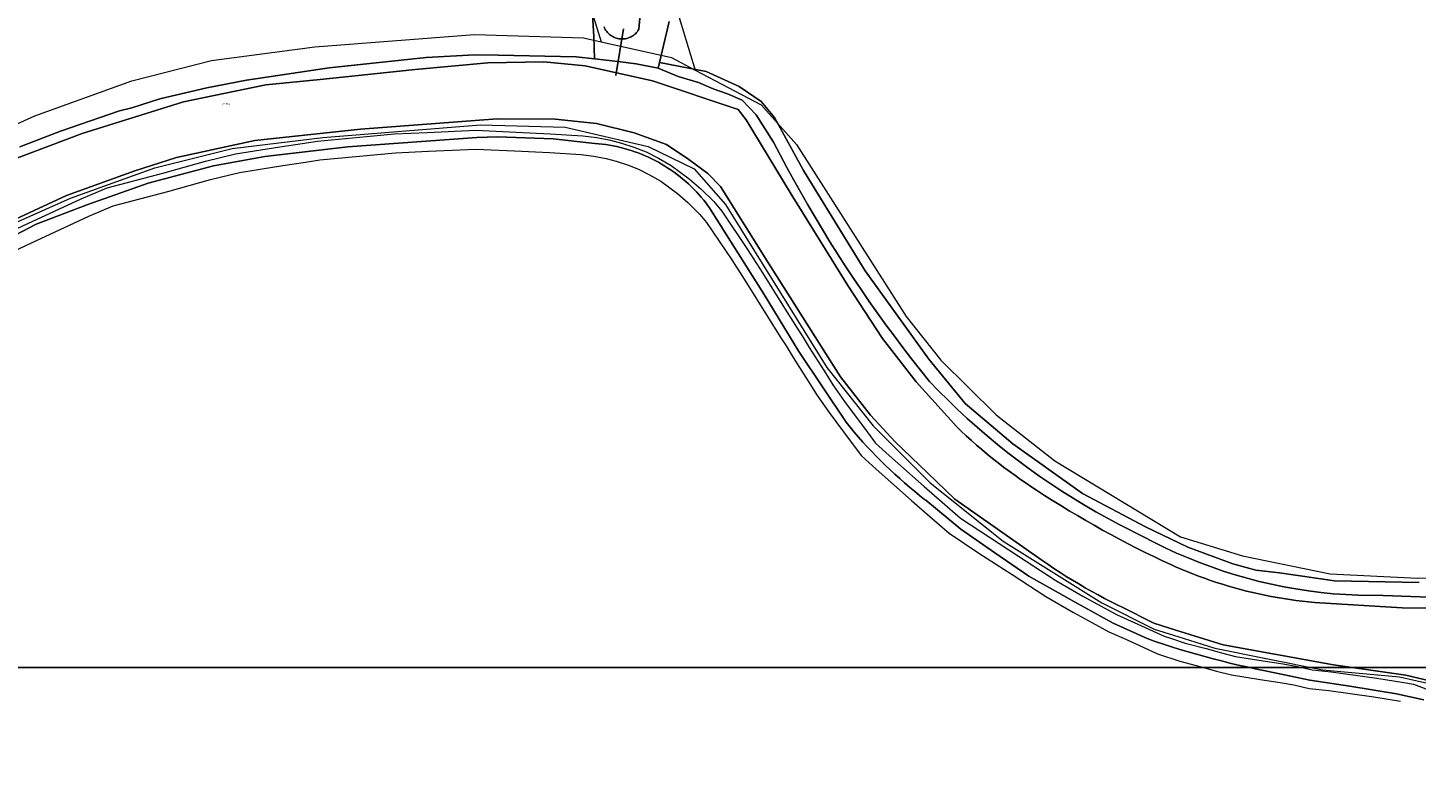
# Model space of a CAD drawing. Header units: metres. Extents: x 250001 to 257773, y 598992 to 609118.
# Tile 255 of 256: x 253833 to 254083, y 599971 to 600107. Entities that reach past the tile are written whole.
import ezdxf
from ezdxf.enums import TextEntityAlignment as Align
from ezdxf.lldxf.tags import DXFTag

# ---------------------------------------------------------------- set-up
doc = ezdxf.new("R2010")
doc.units = ezdxf.units.M
for name, color, linetype, lineweight in [('B-WE-GR-BOUWLAND-GV', 252, 'Continuous', 13), ('B-WE-GR-GRAS-GV', 252, 'Continuous', 13), ('B-WE-GR-GROENVOORZIENING-GV', 252, 'Continuous', 18), ('B-WE-KG-GRENS_PERCEEL-G', 150, 'KG-PERCEEL', 18), ('B-WE-KG-GRENS_PERCEEL-S', 150, 'Continuous', 25), ('B-WE-KW-KUNSTWERK_DUIKER-G', 252, 'Continuous', 18), ('B-WE-OG-WATER-GV', 252, 'Continuous', 18), ('B-WE-OG-WATER_SLOOT-GV', 252, 'Continuous', 18), ('N-WE-OG-GBKN-G', 7, 'Continuous', 25), ('X-XX-AL-REFERENTIE-G', 7, 'Continuous', 18)]:
    doc.layers.add(name, color=color, linetype=linetype, lineweight=lineweight)
doc.styles.add('NLCS-ISO', font='NLCS-ISO.ttf')
doc.styles.get("Standard").update_dxf_attribs({"font": 'NLCS-ISO.ttf'})
tags = doc.linetypes.add('KG-PERCEEL', pattern='A,5.5,-2,["P",Standard,S=1.8,R=0,X=-0.5,Y=-0.9],-2,5.5,-2,[5,NLCS.SHX,S=0.75,R=0,X=0,Y=0],-2', length=19).pattern_tags.tags
tags[6] = DXFTag(74, 10)

# ---------------------------------------------------------------- blocks, each defined once
blk = doc.blocks.new('SKG-PERCEELNUMMER-SO')
at = {"style": 'NLCS-ISO', "oblique": 10, "flags": 1}
blk.add_attdef('GEMEENTECODE', text='', height=1.8, dxfattribs=at).set_placement((0, 2.6), align=Align.MIDDLE_CENTER)
at = {"style": 'NLCS-ISO', "oblique": 10}
blk.add_attdef('SECTIE', text='', height=1.8, dxfattribs=at).set_placement((-0.5, 0), align=Align.MIDDLE_RIGHT)
blk.add_attdef('PERCEELNUMMER', text='', height=1.8, dxfattribs=at).set_placement((0.5, 0), align=Align.MIDDLE_LEFT)
blk = doc.blocks.new('BS2021-132-Xref-KAD-20210617')
at = {"layer": 'B-WE-KG-GRENS_PERCEEL-G', "flags": 128}
for points in [[(254668.132, 600524.314), (254483.624, 600467.089), (254234.3, 600390.028), (254052.148, 600334.316), (253881.062, 600282.002), (253936.1, 600104.54)], [(254688.864, 600522.722), (254676.32, 600512.129), (254463.346, 600445.437), (254264.576, 600384.37), (254077.78, 600327.288), (253904.714, 600273.189), (253901.988, 600270.979), (253901.452, 600267.062), (253924.298, 600193.953), (253952.968, 600099.459)], [(253786.876, 600062.137), (253791.272, 600066.54), (253800.764, 600073.713), (253820.568, 600085.07), (253834.274, 600091.23), (253851.74, 600097.51), (253866.012, 600101.18), (253884.64, 600103.632), (253913.302, 600105.877), (253932.916, 600105.257), (253936.1, 600104.54)], [(253936.1, 600104.54), (253948.74, 600101.691), (253952.968, 600099.459)], [(253952.968, 600099.459), (253964.806, 600093.209), (253971.194, 600086.059), (253990.872, 600055.154), (253997.128, 600047.305), (254007.086, 600037.428), (254017.624, 600029.148), (254040.168, 600015.492), (254051.348, 600012.069), (254067.07, 600008.866), (254082.758, 600008.041), (254097.238, 600008.232), (254099.366, 600015.051), (254101.692, 600021.242), (254103.82, 600025.723), (254106.308, 600029.289), (254109.284, 600032.666), (254115.768, 600037.924), (254121.75, 600041.361), (254129.048, 600044.62), (254136.512, 600047.425), (254148.688, 600050.5), (254156.778, 600051.701), (254167.274, 600052.116), (254179.588, 600051.556), (254189.934, 600050.565), (254197.488, 600049.231), (254207.846, 600046.654), (254223.264, 600041.432), (254256.378, 600028.386), (254266.638, 600023.948), (254273.58, 600020.702), (254284.852, 600013.721), (254292.662, 600008.285), (254298.054, 600004.972), (254303.126, 600002.268), (254308.41, 599999.912), (254314.334, 599997.638), (254318.288, 599996.534), (254325.624, 599994.787), (254366.148, 599986.888), (254371.522, 599985.863), (254379.16, 599984.799), (254388.51, 599984.575), (254397.068, 599985.142), (254401.646, 599985.713), (254406.48, 599986.666), (254412.03, 599988.629), (254417.148, 599991.265), (254429.708, 599999.445)], [(253775.531, 600028.972), (253778.77, 600030.9), (253787.04, 600039.52), (253801.21, 600053.87), (253810.27, 600060.73), (253827.31, 600070.46), (253840.71, 600076.43), (253855.87, 600081.86), (253869.75, 600085.33), (253886.02, 600087.36), (253914.36, 600089.58), (253929.6, 600089.16), (253944.51, 600085.7), (253952.78, 600081.7), (253958.4, 600075.26), (253976.63, 600045.98), (253984.95, 600035.44), (253995.19, 600025.19), (254008.34, 600014.75), (254026.06, 600003.61), (254035.45, 599998.89), (254040.689, 599997.249)], [(253792.231, 600043.509), (253794.733, 600046.501), (253798.421, 600049.578), (253800.548, 600051.406), (253804.472, 600054.698), (253809.359, 600058.623), (253811.946, 600060.111), (253822.988, 600066.576), (253826.349, 600068.624), (253830.234, 600070.516), (253833.034, 600071.838), (253842.636, 600076.321), (253847.294, 600078.256), (253857.28, 600080.904), (253864.986, 600083.053), (253870.382, 600084.37), (253878.306, 600085.635), (253882.321, 600086.26), (253885.079, 600086.677), (253898.9, 600087.976), (253904.773, 600088.24), (253913.53, 600088.637), (253920.814, 600088.307), (253926.907, 600088.006), (253932.771, 600087.641), (253935.319, 600087.345), (253937.721, 600086.85), (253939.74, 600086.33), (253941.942, 600085.608), (253944.142, 600084.754), (253946.405, 600083.59), (253948.628, 600082.314), (253951.906, 600079.92), (253953.997, 600078.125), (253956.332, 600075.789), (253957.738, 600074.056), (253962.378, 600067.172), (253965.061, 600062.966), (253968.715, 600057.088), (253971.285, 600053.057), (253972.193, 600051.64), (253973.456, 600049.557), (253976.136, 600045.34), (253977.716, 600042.818), (253979.812, 600039.87), (253983.876, 600034.363), (253985.373, 600032.336), (253987.818, 600030.125), (253994.106, 600024.527), (253997.345, 600021.717)], [(253905.058, 600084.849), (253913.53, 600085.233), (253920.497, 600084.918), (253926.764, 600084.609), (253932.468, 600084.254), (253934.776, 600083.986), (253936.947, 600083.538), (253938.79, 600083.063), (253940.799, 600082.404), (253942.752, 600081.646), (253944.779, 600080.603), (253946.776, 600079.456), (253949.79, 600077.255), (253951.677, 600075.636), (253953.808, 600073.504), (253955.004, 600072.03), (253959.539, 600065.301), (253962.161, 600061.19), (253965.829, 600055.291), (253968.389, 600051.274), (253969.312, 600049.833), (253970.586, 600047.733), (253973.26, 600043.526), (253974.889, 600040.926), (253977.072, 600037.857), (253980.837, 600032.754), (253982.839, 600030.044), (253985.481, 600027.654), (253991.818, 600022.011), (253995.131, 600019.137), (253998.601, 600016.162), (254003.968, 600012.594), (254009.929, 600008.72), (254016.004, 600004.775), (254020.938, 600001.902), (254024.228, 600000.087), (254027.286, 599998.416), (254030.504, 599997.013), (254036.031, 599994.471), (254040.071, 599993.123), (254043.907, 599992.148), (254046.689, 599991.352), (254049.383, 599990.67), (254054.528, 599989.844), (254058.108, 599989.273), (254060.572, 599988.862), (254063.286, 599988.252), (254066.835, 599987.838), (254074.952, 599986.722), (254079.751, 599985.966)], [(253676.381, 599971.18), (253680.928, 599974.722), (253683.755, 599976.87), (253686.377, 599978.6), (253691.796, 599982.212), (253694.132, 599983.815), (253700.25, 599987.423), (253704.316, 599989.73), (253711.341, 599993.757), (253713.739, 599995.135), (253721.057, 599999.124), (253728.22, 600002.82), (253731.999, 600004.711), (253736.458, 600006.871), (253740.534, 600008.588), (253745.026, 600010.26), (253749.002, 600011.816), (253753.059, 600013.307), (253757.394, 600015.228), (253764.923, 600018.531), (253767.172, 600019.641), (253769.114, 600020.544), (253770.857, 600021.399), (253773.136, 600022.75), (253777.006, 600025.205), (253779.556, 600026.922), (253782.112, 600028.67), (253784.835, 600030.707), (253790.081, 600035.139), (253794.885, 600041.383), (253797.144, 600044.084), (253800.626, 600046.989), (253802.717, 600048.788), (253806.601, 600052.047), (253811.285, 600055.809), (253813.686, 600057.19), (253824.709, 600063.644), (253827.974, 600065.633), (253831.655, 600067.426), (253834.498, 600068.769), (253844.009, 600073.21), (253848.39, 600075.03), (253858.203, 600077.632), (253865.845, 600079.763), (253871.059, 600081.035), (253878.848, 600082.278), (253882.904, 600082.909), (253885.497, 600083.301), (253899.125, 600084.582), (253905.058, 600084.849)], [(253997.345, 600021.717), (254000.658, 600018.877), (254005.84, 600015.433), (254011.076, 600012.03), (254017.798, 600007.665), (254022.618, 600004.858), (254025.785, 600003.111), (254028.781, 600001.474), (254031.885, 600000.121), (254037.284, 599997.637), (254038.587, 599997.203), (254041.037, 599996.386), (254044.8, 599995.429), (254047.573, 599994.636), (254050.072, 599994.003), (254055.067, 599993.201), (254058.643, 599992.631), (254061.218, 599992.202), (254063.858, 599991.608), (254067.258, 599991.212), (254075.485, 599990.08), (254080.304, 599989.321), (254082.087, 599988.991), (254084.004, 599988.273), (254085.588, 599987.546), (254086.711, 599986.787), (254087.932, 599985.962), (254088.889, 599984.971), (254089.622, 599984.19)], [(254040.689, 599997.249), (254046.37, 599995.47), (254065.71, 599991.56), (254079.54, 599990.34), (254085.87, 599988.9), (254090.35, 599984.92)]]:
    blk.add_lwpolyline(points, dxfattribs=at)
at = {"layer": 'N-WE-OG-GBKN-G'}
blk.add_lwpolyline([(251305.421, 608118.318), (256711.718, 608118.318), (256711.718, 599991.994), (251305.421, 599991.994)], close=True, dxfattribs=at)
at = {"layer": 'B-WE-KG-GRENS_PERCEEL-S', "xscale": 0.2, "yscale": 0.2, "zscale": 0.2}
blk.add_blockref('SKG-PERCEELNUMMER-SO', (253868.429, 600093.358), dxfattribs=at).add_auto_attribs({'PERCEELNUMMER': '304', 'SECTIE': 'M'})
blk = doc.blocks.new('BS2021-132-Xref-BGT-GRIJS-20210617-aangepast')
at = {"layer": 'B-WE-GR-BOUWLAND-GV', "flags": 128}
for points in [[(253831.588, 600085.625), (253838.916, 600088.458), (253849.53, 600092.117), (253851.742, 600092.665), (253856.743, 600094.27), (253865.223, 600096.255), (253872.339, 600097.622), (253887.16, 600099.837), (253904.609, 600101.697), (253913.293, 600102.174), (253917.543, 600102.162), (253931.563, 600101.868), (253934.876, 600101.476), (253934.751, 600105.532), (253934.187, 600114.208)], [(253948.315, 600108.176), (253946.575, 600100.796), (253954.971, 600099.202), (253960.845, 600096.504), (253964.813, 600093.805), (253967.195, 600090.947), (253972.433, 600081.422), (253983.546, 600063.325), (253994.976, 600047.45), (254001.485, 600039.512), (254010.057, 600032.21), (254022.599, 600023.32), (254033.87, 600017.287), (254041.49, 600013.636), (254049.586, 600010.62), (254053.714, 600009.508), (254058, 600009.032), (254067.842, 600007.603), (254083.082, 600007.286)], [(254083.939, 599986.19), (254079.011, 599987.271), (254070.647, 599988.615), (254063.432, 599989.747), (254060.013, 599990.468), (254055.39, 599991.407), (254055.133, 599991.458), (254053.611, 599991.77), (254052.092, 599992.097), (254050.577, 599992.44), (254049.066, 599992.798), (254047.558, 599993.171), (254046.054, 599993.56), (254044.554, 599993.964), (254043.058, 599994.383), (254041.567, 599994.817), (254040.08, 599995.266), (254038.598, 599995.73), (254037.12, 599996.209), (254035.648, 599996.704), (254034.18, 599997.213), (254028.091, 600000), (254021.141, 600003.795), (254012.926, 600008.444), (254006.832, 600012.636), (254000.712, 600016.88), (253994.396, 600022.09), (253994.205, 600022.238), (253993.288, 600022.959), (253992.38, 600023.694), (253991.483, 600024.441), (253990.596, 600025.199), (253989.719, 600025.971), (253988.854, 600026.753), (253987.998, 600027.548), (253987.154, 600028.354), (253986.321, 600029.172), (253985.499, 600030.001), (253984.689, 600030.842), (253983.89, 600031.693), (253983.103, 600032.555), (253982.328, 600033.428), (253981.565, 600034.311), (253980.814, 600035.205), (253980.075, 600036.109), (253971.582, 600048.819), (253965.375, 600059.073), (253955.434, 600074.843), (253955.316, 600075.005), (253954.914, 600075.538), (253954.499, 600076.06), (253954.072, 600076.573), (253953.633, 600077.076), (253953.182, 600077.567), (253952.719, 600078.048), (253952.245, 600078.518), (253951.76, 600078.976), (253951.263, 600079.422), (253950.757, 600079.856), (253950.24, 600080.278), (253949.713, 600080.688), (253949.176, 600081.084), (253948.63, 600081.468), (253948.075, 600081.839), (253947.512, 600082.196), (253946.94, 600082.54), (253946.359, 600082.869), (253945.771, 600083.185), (253945.176, 600083.486), (253944.574, 600083.774), (253943.965, 600084.046), (253943.349, 600084.304), (253942.728, 600084.547), (253942.101, 600084.776), (253941.468, 600084.989), (253940.831, 600085.187), (253940.189, 600085.369), (253939.543, 600085.536), (253938.893, 600085.688), (253938.24, 600085.824), (253937.584, 600085.944), (253936.924, 600086.048), (253936.263, 600086.137), (253935.6, 600086.21), (253934.935, 600086.267), (253927.428, 600087.091), (253917.46, 600087.43), (253913.738, 600087.301), (253890.565, 600085.63), (253875.618, 600083.916), (253866.375, 600082.215), (253854.673, 600079.128), (253843.814, 600075.262), (253834.515, 600071.759), (253829.477, 600069.106)]]:
    blk.add_lwpolyline(points, dxfattribs=at)
at = {"layer": 'B-WE-GR-GRAS-GV', "flags": 128}
blk.add_lwpolyline([(254083.082, 600007.286), (254067.842, 600007.603), (254058, 600009.032), (254053.714, 600009.508), (254049.586, 600010.62), (254041.49, 600013.636), (254033.87, 600017.287), (254022.599, 600023.32), (254010.057, 600032.21), (254001.485, 600039.512), (253994.976, 600047.45), (253983.546, 600063.325), (253972.433, 600081.422), (253967.195, 600090.947), (253964.813, 600093.805), (253960.845, 600096.504), (253954.971, 600099.202), (253946.575, 600100.796), (253946.34, 600099.799), (253949.917, 600098.29), (253953.555, 600097.231), (253956.201, 600096.107), (253958.781, 600095.181), (253961.427, 600094.056), (253963.94, 600091.41), (253967.05, 600086.479), (253968.236, 600084.199), (253969.446, 600081.93), (253970.679, 600079.674), (253971.935, 600077.43), (253973.214, 600075.2), (253974.516, 600072.982), (253975.841, 600070.779), (253977.188, 600068.589), (253978.558, 600066.412), (253979.95, 600064.25), (253981.364, 600062.103), (253982.8, 600059.97), (253984.257, 600057.852), (253985.737, 600055.749), (253987.238, 600053.661), (253988.76, 600051.589), (253990.303, 600049.532), (253991.868, 600047.491), (253995.06, 600043.458), (253996.718, 600041.745), (253998.408, 600040.062), (254000, 600038.534), (254001.878, 600036.791), (254003.657, 600035.203), (254005.464, 600033.648), (254007.3, 600032.126), (254009.163, 600030.638), (254011.053, 600029.184), (254012.97, 600027.764), (254014.912, 600026.38), (254016.878, 600025.032), (254018.869, 600023.72), (254020.884, 600022.444), (254022.922, 600021.205), (254024.981, 600020.004), (254027.063, 600018.84), (254029.165, 600017.714), (254033.43, 600015.579), (254035.42, 600014.533), (254037.436, 600013.537), (254039.476, 600012.594), (254041.541, 600011.702), (254043.627, 600010.864), (254045.734, 600010.079), (254047.86, 600009.349), (254050.005, 600008.673), (254052.165, 600008.051), (254054.341, 600007.486), (254056.531, 600006.976), (254058.733, 600006.522), (254060.946, 600006.124), (254063.169, 600005.783), (254065.399, 600005.499), (254067.636, 600005.272), (254069.878, 600005.102), (254072.123, 600004.99), (254076.62, 600004.937), (254094.888, 600004.294)], dxfattribs=at)
at = {"layer": 'B-WE-GR-GROENVOORZIENING-GV', "flags": 128}
for points in [[(253934.187, 600114.208), (253934.751, 600105.532), (253934.876, 600101.476), (253939.09, 600100.978), (253942.34, 600100.593), (253946.34, 600099.799), (253946.575, 600100.796), (253948.315, 600108.176)], [(253943.701, 600116.022), (253942.861, 600106.814), (253942.738, 600106.612), (253942.6, 600106.42), (253942.451, 600106.237), (253942.289, 600106.065), (253942.116, 600105.904), (253941.932, 600105.755), (253941.739, 600105.619), (253941.537, 600105.496), (253941.327, 600105.387), (253941.11, 600105.293), (253940.888, 600105.213), (253940.66, 600105.149), (253940.429, 600105.1), (253940.195, 600105.067), (253939.959, 600105.05), (253939.723, 600105.049), (253939.487, 600105.064), (253939.253, 600105.095), (253939.021, 600105.141), (253938.793, 600105.203), (253938.569, 600105.281), (253938.352, 600105.373), (253938.141, 600105.48), (253937.938, 600105.601), (253937.743, 600105.735), (253937.558, 600105.883), (253937.384, 600106.042), (253937.22, 600106.213), (253937.069, 600106.394), (253936.93, 600106.585), (253936.804, 600106.786), (253936.693, 600106.994), (253936.595, 600107.209)]]:
    blk.add_lwpolyline(points, dxfattribs=at)
at = {"layer": 'B-WE-KW-KUNSTWERK_DUIKER-G', "flags": 128}
blk.add_lwpolyline([(253938.681, 600098.508), (253940.066, 600106.876)], close=True, dxfattribs=at)
at = {"layer": 'B-WE-OG-WATER-GV', "flags": 128}
for points in [[(254096.177, 600002.541), (254080.015, 600002.742), (254064.291, 600003.705), (254063.168, 600003.813), (254062.047, 600003.936), (254060.927, 600004.076), (254059.81, 600004.231), (254058.695, 600004.402), (254057.582, 600004.589), (254056.473, 600004.791), (254055.366, 600005.01), (254054.262, 600005.244), (254053.162, 600005.493), (254052.066, 600005.759), (254050.973, 600006.039), (254049.885, 600006.336), (254048.801, 600006.647), (254047.721, 600006.974), (254046.646, 600007.316), (254045.576, 600007.674), (254044.512, 600008.046), (254043.452, 600008.434), (254042.398, 600008.837), (254041.351, 600009.254), (254040.309, 600009.687), (254039.273, 600010.134), (254038.555, 600010.454), (254036.983, 600011.188), (254035.417, 600011.937), (254033.859, 600012.7), (254032.307, 600013.478), (254030.763, 600014.27), (254029.226, 600015.076), (254027.696, 600015.896), (254026.175, 600016.73), (254024.661, 600017.578), (254023.154, 600018.44), (254021.656, 600019.316), (254020.166, 600020.206), (254018.685, 600021.109), (254017.211, 600022.027), (254015.746, 600022.957), (254014.29, 600023.901), (254013.489, 600024.429), (254012.453, 600025.129), (254011.425, 600025.843), (254010.407, 600026.57), (254009.398, 600027.31), (254008.399, 600028.062), (254007.409, 600028.828), (254006.429, 600029.606), (254005.459, 600030.396), (254004.5, 600031.199), (254003.55, 600032.014), (254002.612, 600032.841), (254001.684, 600033.68), (254000.766, 600034.53), (254000, 600035.26), (253992.697, 600043.378), (253986.623, 600051.188), (253980.378, 600060.68), (253970.248, 600077.145), (253962.143, 600090.503), (253960.709, 600092.35), (253945.304, 600097.532), (253933.185, 600100.198), (253925.781, 600100.939), (253915.687, 600100.749), (253902.651, 600099.543), (253886.167, 600097.825), (253875.823, 600096.793), (253861.024, 600093.733), (253842.783, 600088.057), (253827.821, 600082.389)], [(253817.429, 600066.438), (253839.963, 600076.915), (253852.257, 600081.336), (253859.751, 600083.755), (253873.806, 600086.773), (253892.844, 600088.806), (253917.389, 600090.676), (253927.818, 600090.64), (253935.261, 600089.836), (253942.002, 600088.151), (253947.807, 600086.055), (253951.797, 600083.368), (253955.259, 600080.856), (253957.491, 600078.517), (253966.133, 600064.709), (253979.067, 600044.289), (253984.473, 600037.387), (253988.936, 600032.593), (253994.748, 600027.039), (253999.629, 600022.25), (254015.24, 600011.317), (254016.334, 600010.567), (254017.436, 600009.831), (254018.546, 600009.108), (254019.666, 600008.398), (254020.794, 600007.703), (254021.93, 600007.02), (254023.074, 600006.352), (254024.227, 600005.697), (254025.387, 600005.057), (254026.555, 600004.43), (254027.73, 600003.818), (254028.913, 600003.219), (254029.695, 600002.834), (254035.422, 600000), (254039.344, 599998.708), (254047.867, 599996.09), (254067.699, 599992.465), (254080.707, 599990.617), (254085.493, 599989.486)]]:
    blk.add_lwpolyline(points, dxfattribs=at)
at = {"layer": 'B-WE-OG-WATER_SLOOT-GV', "flags": 128}
for points in [[(253936.595, 600107.209), (253936.693, 600106.994), (253936.804, 600106.786), (253936.93, 600106.585), (253937.069, 600106.394), (253937.22, 600106.213), (253937.384, 600106.042), (253937.558, 600105.883), (253937.743, 600105.735), (253937.938, 600105.601), (253938.141, 600105.48), (253938.352, 600105.373), (253938.569, 600105.281), (253938.793, 600105.203), (253939.021, 600105.141), (253939.253, 600105.095), (253939.487, 600105.064), (253939.723, 600105.049), (253939.959, 600105.05), (253940.195, 600105.067), (253940.429, 600105.1), (253940.66, 600105.149), (253940.888, 600105.213), (253941.11, 600105.293), (253941.327, 600105.387), (253941.537, 600105.496), (253941.739, 600105.619), (253941.932, 600105.755), (253942.116, 600105.904), (253942.289, 600106.065), (253942.451, 600106.237), (253942.6, 600106.42), (253942.738, 600106.612), (253942.861, 600106.814), (253943.701, 600116.022)], [(253829.477, 600069.106), (253834.515, 600071.759), (253843.814, 600075.262), (253854.673, 600079.128), (253866.375, 600082.215), (253875.618, 600083.916), (253890.565, 600085.63), (253913.738, 600087.301), (253917.46, 600087.43), (253927.428, 600087.091), (253934.935, 600086.267), (253935.6, 600086.21), (253936.263, 600086.137), (253936.924, 600086.048), (253937.584, 600085.944), (253938.24, 600085.824), (253938.893, 600085.688), (253939.543, 600085.536), (253940.189, 600085.369), (253940.831, 600085.187), (253941.468, 600084.989), (253942.101, 600084.776), (253942.728, 600084.547), (253943.349, 600084.304), (253943.965, 600084.046), (253944.574, 600083.774), (253945.176, 600083.486), (253945.771, 600083.185), (253946.359, 600082.869), (253946.94, 600082.54), (253947.512, 600082.196), (253948.075, 600081.839), (253948.63, 600081.468), (253949.176, 600081.084), (253949.713, 600080.688), (253950.24, 600080.278), (253950.757, 600079.856), (253951.263, 600079.422), (253951.76, 600078.976), (253952.245, 600078.518), (253952.719, 600078.048), (253953.182, 600077.567), (253953.633, 600077.076), (253954.072, 600076.573), (253954.499, 600076.06), (253954.914, 600075.538), (253955.316, 600075.005), (253955.434, 600074.843), (253965.375, 600059.073), (253971.582, 600048.819), (253980.075, 600036.109), (253980.814, 600035.205), (253981.565, 600034.311), (253982.328, 600033.428), (253983.103, 600032.555), (253983.89, 600031.693), (253984.689, 600030.842), (253985.499, 600030.001), (253986.321, 600029.172), (253987.154, 600028.354), (253987.998, 600027.548), (253988.854, 600026.753), (253989.719, 600025.971), (253990.596, 600025.199), (253991.483, 600024.441), (253992.38, 600023.694), (253993.288, 600022.959), (253994.205, 600022.238), (253994.396, 600022.09), (254000.712, 600016.88), (254006.832, 600012.636), (254012.926, 600008.444), (254021.141, 600003.795), (254028.091, 600000), (254034.18, 599997.213), (254035.648, 599996.704), (254037.12, 599996.209), (254038.598, 599995.73), (254040.08, 599995.266), (254041.567, 599994.817), (254043.058, 599994.383), (254044.554, 599993.964), (254046.054, 599993.56), (254047.558, 599993.171), (254049.066, 599992.798), (254050.577, 599992.44), (254052.092, 599992.097), (254053.611, 599991.77), (254055.133, 599991.458), (254055.39, 599991.407), (254060.013, 599990.468), (254063.432, 599989.747), (254070.647, 599988.615), (254079.011, 599987.271), (254083.939, 599986.19)], [(254085.493, 599989.486), (254080.707, 599990.617), (254067.699, 599992.465), (254047.867, 599996.09), (254039.344, 599998.708), (254035.422, 600000), (254029.695, 600002.834), (254028.913, 600003.219), (254027.73, 600003.818), (254026.555, 600004.43), (254025.387, 600005.057), (254024.227, 600005.697), (254023.074, 600006.352), (254021.93, 600007.02), (254020.794, 600007.703), (254019.666, 600008.398), (254018.546, 600009.108), (254017.436, 600009.831), (254016.334, 600010.567), (254015.24, 600011.317), (253999.629, 600022.25), (253994.748, 600027.039), (253988.936, 600032.593), (253984.473, 600037.387), (253979.067, 600044.289), (253966.133, 600064.709), (253957.491, 600078.517), (253955.259, 600080.856), (253951.797, 600083.368), (253947.807, 600086.055), (253942.002, 600088.151), (253935.261, 600089.836), (253927.818, 600090.64), (253917.389, 600090.676), (253892.844, 600088.806), (253873.806, 600086.773), (253859.751, 600083.755), (253852.257, 600081.336), (253839.963, 600076.915), (253817.429, 600066.438)], [(253827.821, 600082.389), (253842.783, 600088.057), (253861.024, 600093.733), (253875.823, 600096.793), (253886.167, 600097.825), (253902.651, 600099.543), (253915.687, 600100.749), (253925.781, 600100.939), (253933.185, 600100.198), (253945.304, 600097.532), (253960.709, 600092.35), (253962.143, 600090.503), (253970.248, 600077.145), (253980.378, 600060.68), (253986.623, 600051.188), (253992.697, 600043.378), (254000, 600035.26), (254000.766, 600034.53), (254001.684, 600033.68), (254002.612, 600032.841), (254003.55, 600032.014), (254004.5, 600031.199), (254005.459, 600030.396), (254006.429, 600029.606), (254007.409, 600028.828), (254008.399, 600028.062), (254009.398, 600027.31), (254010.407, 600026.57), (254011.425, 600025.843), (254012.453, 600025.129), (254013.489, 600024.429), (254014.29, 600023.901), (254015.746, 600022.957), (254017.211, 600022.027), (254018.685, 600021.109), (254020.166, 600020.206), (254021.656, 600019.316), (254023.154, 600018.44), (254024.661, 600017.578), (254026.175, 600016.73), (254027.696, 600015.896), (254029.226, 600015.076), (254030.763, 600014.27), (254032.307, 600013.478), (254033.859, 600012.7), (254035.417, 600011.937), (254036.983, 600011.188), (254038.555, 600010.454), (254039.273, 600010.134), (254040.309, 600009.687), (254041.351, 600009.254), (254042.398, 600008.837), (254043.452, 600008.434), (254044.512, 600008.046), (254045.576, 600007.674), (254046.646, 600007.316), (254047.721, 600006.974), (254048.801, 600006.647), (254049.885, 600006.336), (254050.973, 600006.039), (254052.066, 600005.759), (254053.162, 600005.493), (254054.262, 600005.244), (254055.366, 600005.01), (254056.473, 600004.791), (254057.582, 600004.589), (254058.695, 600004.402), (254059.81, 600004.231), (254060.927, 600004.076), (254062.047, 600003.936), (254063.168, 600003.813), (254064.291, 600003.705), (254080.015, 600002.742), (254096.177, 600002.541)], [(254094.888, 600004.294), (254076.62, 600004.937), (254072.123, 600004.99), (254069.878, 600005.102), (254067.636, 600005.272), (254065.399, 600005.499), (254063.169, 600005.783), (254060.946, 600006.124), (254058.733, 600006.522), (254056.531, 600006.976), (254054.341, 600007.486), (254052.165, 600008.051), (254050.005, 600008.673), (254047.86, 600009.349), (254045.734, 600010.079), (254043.627, 600010.864), (254041.541, 600011.702), (254039.476, 600012.594), (254037.436, 600013.537), (254035.42, 600014.533), (254033.43, 600015.579), (254029.165, 600017.714), (254027.063, 600018.84), (254024.981, 600020.004), (254022.922, 600021.205), (254020.884, 600022.444), (254018.869, 600023.72), (254016.878, 600025.032), (254014.912, 600026.38), (254012.97, 600027.764), (254011.053, 600029.184), (254009.163, 600030.638), (254007.3, 600032.126), (254005.464, 600033.648), (254003.657, 600035.203), (254001.878, 600036.791), (254000, 600038.534), (253998.408, 600040.062), (253996.718, 600041.745), (253995.06, 600043.458), (253991.868, 600047.491), (253990.303, 600049.532), (253988.76, 600051.589), (253987.238, 600053.661), (253985.737, 600055.749), (253984.257, 600057.852), (253982.8, 600059.97), (253981.364, 600062.103), (253979.95, 600064.25), (253978.558, 600066.412), (253977.188, 600068.589), (253975.841, 600070.779), (253974.516, 600072.982), (253973.214, 600075.2), (253971.935, 600077.43), (253970.679, 600079.674), (253969.446, 600081.93), (253968.236, 600084.199), (253967.05, 600086.479), (253963.94, 600091.41), (253961.427, 600094.056), (253958.781, 600095.181), (253956.201, 600096.107), (253953.555, 600097.231), (253949.917, 600098.29), (253946.34, 600099.799), (253942.34, 600100.593), (253939.09, 600100.978), (253934.876, 600101.476), (253931.563, 600101.868), (253917.543, 600102.162), (253913.293, 600102.174), (253904.609, 600101.697), (253887.16, 600099.837), (253872.339, 600097.622), (253865.223, 600096.255), (253856.743, 600094.27), (253851.742, 600092.665), (253849.53, 600092.117), (253838.916, 600088.458), (253831.588, 600085.625)]]:
    blk.add_lwpolyline(points, dxfattribs=at)
at = {"layer": 'N-WE-OG-GBKN-G'}
blk.add_lwpolyline([(251305.421, 608118.318), (256711.718, 608118.318), (256711.718, 599991.994), (251305.421, 599991.994)], close=True, dxfattribs=at)

msp = doc.modelspace()

# ---------------------------------------------------------------- block references
at = {"layer": 'X-XX-AL-REFERENTIE-G'}
for name in ['BS2021-132-Xref-BGT-GRIJS-20210617-aangepast', 'BS2021-132-Xref-KAD-20210617']:
    msp.add_blockref(name, (0, 0), dxfattribs=at)

doc.saveas('drawing.dxf')
